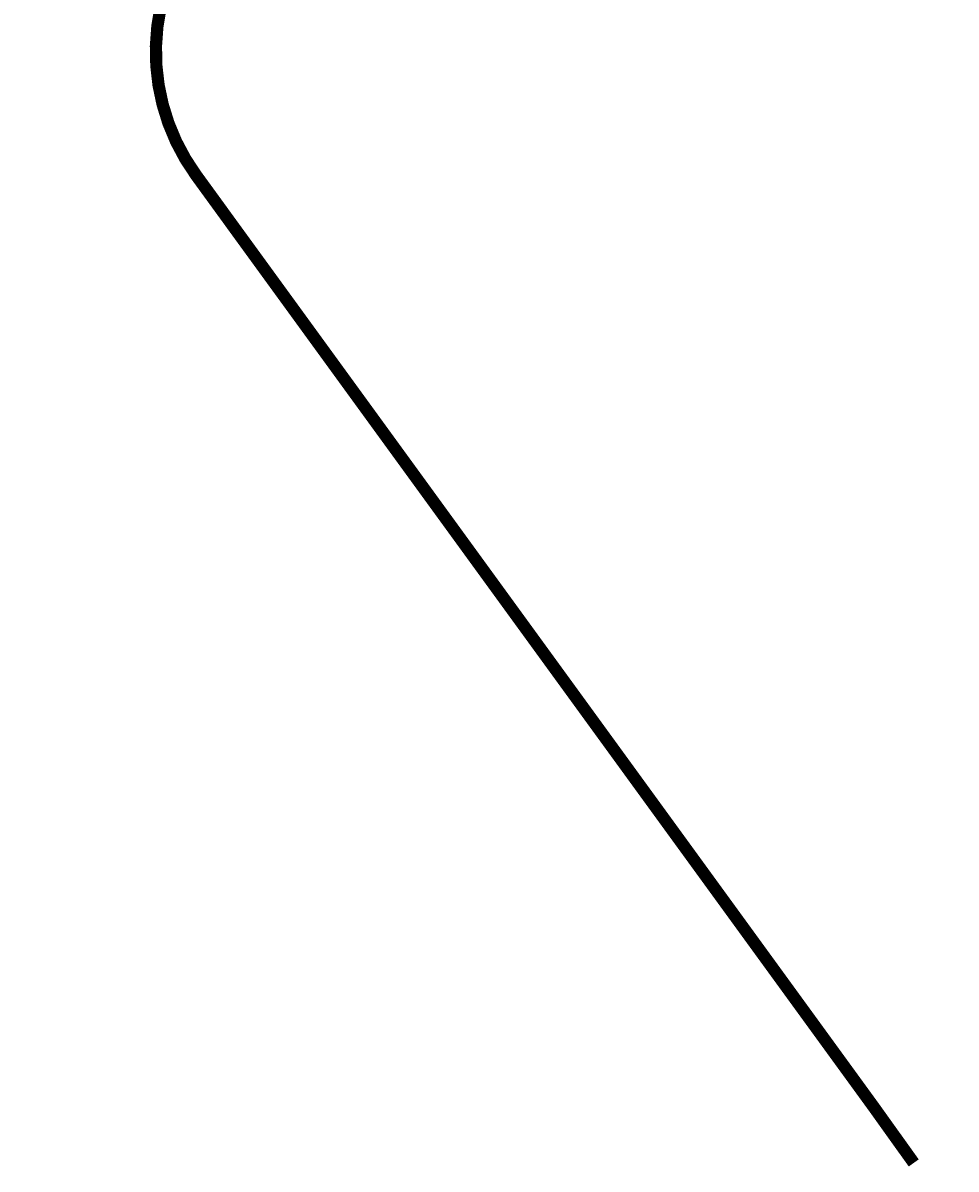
# Model space of a CAD drawing. Extents: x 168554 to 174410, y 515675 to 521218.
# Tile 110 of 110: x 173039 to 174410, y 517850 to 519534. Entities that reach past the tile are written whole.
import ezdxf

# ---------------------------------------------------------------- set-up
doc = ezdxf.new("R2010")
doc.units = 0
doc.header["$MEASUREMENT"] = 0
doc.linetypes.add('DASHED2', pattern=[0.375, 0.25, -0.125])
doc.layers.add('Algemeen - Tracé', color=1, linetype='Continuous', lineweight=9)
doc.layers.add('Legenda - Tekst', color=7, linetype='Continuous', lineweight=15)
doc.styles.get("Standard").update_dxf_attribs({"font": 'arial.ttf'})

msp = doc.modelspace()

# ---------------------------------------------------------------- linework, layer by layer
at = {"layer": 'Algemeen - Tracé', "color": 1, "linetype": 'DASHED2', "lineweight": 30, "ltscale": 10, "const_width": 18, "flags": 128}
msp.add_lwpolyline([(172190.1, 521208.8, -0.192685), (172245.7, 521011.5, 0.110387), (172267.2, 520822.7, 0.234976), (172408.8, 520683.8, -0.163216), (172738.5, 520439.5), (172755.4, 520415.3), (172785.9, 520373.2), (172816.1, 520330.8), (172873, 520249.8), (172895.4, 520218), (172943.5, 520150.9), (172960.8, 520125.7), (173021.8, 520041.7), (173052.3, 519999.1), (173077.8, 519964), (173097.5, 519936.6), (173218.2, 519771.7, -0.238921), (173248.8, 519585.2, 0.238135), (173293.5, 519310.3), (174290.2, 517939.7), (174347.7, 517859.3)], format="xyb", dxfattribs=at)

# ---------------------------------------------------------------- texts
at = {"layer": 'Legenda - Tekst', "char_height": 12, "attachment_point": 1, "line_spacing_factor": 0.733333}
for s, insert in [('\\pi154.42392;{\\fArial|b1|i0|c0|p34;1B.6}', (172023.3, 519136.1)), ('\\pi154.3789;{\\fArial|b1|i0|c0|p34;1B.5}', (171615.5, 519103.4)), ('\\pi155.48804;{\\fArial|b1|i0|c0|p34;1B.1}', (171774.3, 519085.9)), ('\\pi161.19336;{\\fArial|b1|i0|c0|p34;3.1}', (171942.7, 519071.1)), ('\\pi154.5467;{\\fArial|b1|i0|c0|p34;1B.2}', (171686.7, 518990.5)), ('\\pi154.42392;{\\fArial|b1|i0|c0|p34;1B.6}', (172064.2, 518986.3)), ('\\pi160.25202;{\\fArial|b1|i0|c0|p34;3.2}', (172261.6, 518923.6)), ('\\pi161.14834;{\\fArial|b1|i0|c0|p34;1A}', (172134.9, 518777.6)), ('\\pi160.19063;{\\fArial|b1|i0|c0|p34;3.3}', (172465.8, 518652.3)), ('\\pi167.13606;{\\fArial|b1|i0|c0|p34;2}', (172044, 518456.5)), ('\\pi166.85366;{\\fArial|b1|i0|c0|p34;4}', (172054.3, 518246.8))]:
    msp.add_mtext_dynamic_manual_height_columns(s, width=342.335, gutter_width=1, heights=[0], dxfattribs=dict(at, insert=insert))

doc.saveas('drawing.dxf')
